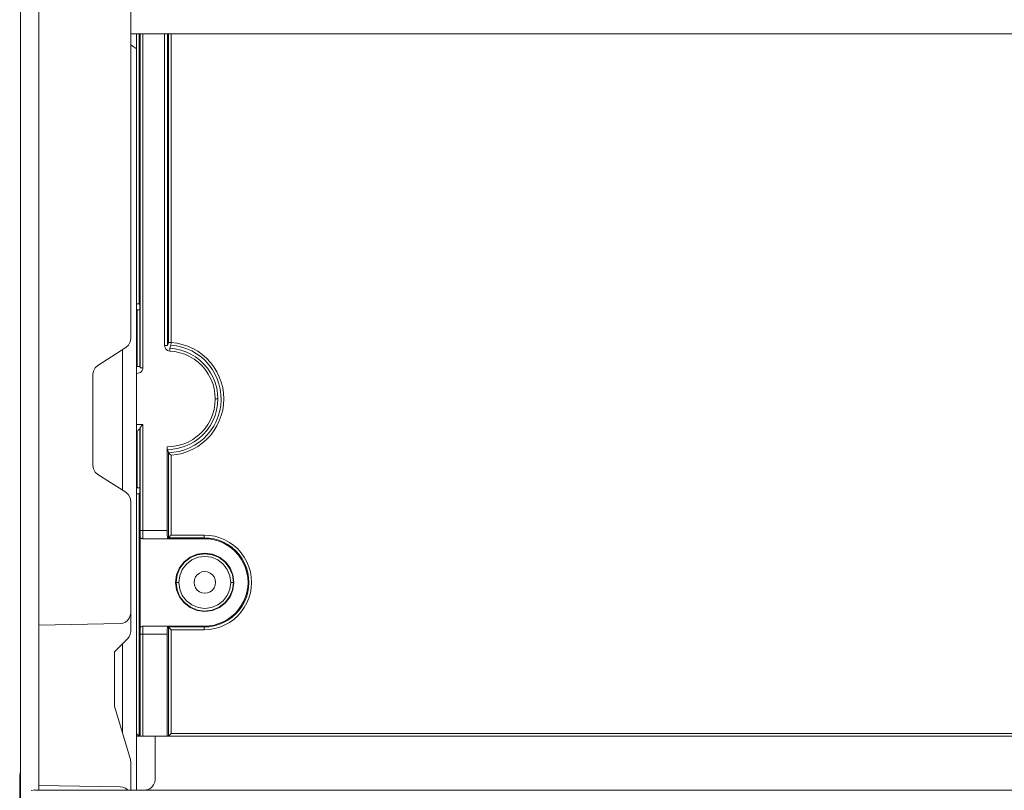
# Model space of a CAD drawing. Header units: millimetres. Extents: x 8901 to 12997, y -34 to 2093.
# Tile 4 of 18: x 11836 to 12018, y 1136 to 1279. Entities that reach past the tile are written whole.
import ezdxf

# ---------------------------------------------------------------- set-up
doc = ezdxf.new("R2010")
doc.units = ezdxf.units.MM
doc.header["$MEASUREMENT"] = 0
doc.layers.add('SCHEMAT', color=7, linetype='Continuous', lineweight=9)

# ---------------------------------------------------------------- blocks, each defined once
blk = doc.blocks.new('fund40')
for p, q in [((104224.9, -399742.17), (104224.9, -400552.21)), ((104228.27, -399742.17), (104228.27, -399969.82)), ((104228.27, -399742.17), (104228.27, -399969.82)), ((104245.11, -399800.88), (104245.11, -399887.83)), ((104245.11, -399831.93), (104373.95, -399831.93)), ((104246.16, -399831.93), (104246.16, -399834.64)), ((104246.16, -399831.93), (104246.16, -399834.64)), ((104246.66, -399831.93), (104246.66, -399881.49)), ((104246.66, -399831.93), (104246.66, -399881.49)), ((104246.86, -399831.93), (104246.86, -399893.22)), ((104246.86, -399831.93), (104246.86, -399893.22)), ((104247.35, -399893.22), (104247.35, -399831.93)), ((104247.35, -399893.22), (104247.35, -399831.93)), ((104251.33, -399831.93), (104251.33, -399889.15)), ((104251.33, -399831.93), (104251.33, -399889.15)), ((104251.83, -399889.15), (104251.83, -399831.93)), ((104251.83, -399889.15), (104251.83, -399831.93)), ((104252.02, -399831.93), (104252.02, -399888.57)), ((104252.02, -399831.93), (104252.02, -399888.57)), ((104252.52, -399888.57), (104252.52, -399831.93)), ((104252.52, -399888.57), (104252.52, -399831.93)), ((104373.95, -399831.93), (104476.47, -399831.93)), ((104245.59, -399834.27), (104245.11, -399833.96)), ((104245.93, -399834.49), (104245.59, -399834.27)), ((104246.11, -399834.61), (104245.93, -399834.49)), ((104246.18, -399834.65), (104246.11, -399834.61)), ((104246.19, -399834.67), (104246.18, -399834.65)), ((104246.19, -399834.67), (104246.19, -399970.66)), ((104246.29, -399881.49), (104246.19, -399881.49)), ((104246.41, -399881.49), (104246.29, -399881.49)), ((104246.51, -399881.49), (104246.41, -399881.49)), ((104246.59, -399881.49), (104246.51, -399881.49)), ((104246.64, -399881.49), (104246.59, -399881.49)), ((104246.66, -399881.49), (104246.64, -399881.49)), ((104246.75, -399881.58), (104246.66, -399881.49)), ((104246.75, -399881.61), (104246.75, -399881.58)), ((104246.76, -399881.7), (104246.75, -399881.61)), ((104246.76, -399881.82), (104246.76, -399881.7)), ((104246.27, -399882.57), (104246.19, -399882.57)), ((104246.4, -399882.57), (104246.27, -399882.57)), ((104246.27, -399882.57), (104246.27, -399892.96)), ((104246.27, -399882.57), (104246.27, -399892.96)), ((104246.52, -399882.57), (104246.4, -399882.57)), ((104246.62, -399882.57), (104246.52, -399882.57)), ((104246.7, -399882.57), (104246.62, -399882.57)), ((104246.75, -399882.57), (104246.7, -399882.57)), ((104246.77, -399882.57), (104246.75, -399882.57)), ((104246.76, -399881.98), (104246.76, -399881.82)), ((104246.77, -399882.16), (104246.76, -399881.98)), ((104246.77, -399882.36), (104246.77, -399882.16)), ((104246.77, -399882.46), (104246.77, -399882.36)), ((104246.77, -399882.57), (104246.77, -399882.46)), ((104246.77, -399892.96), (104246.77, -399882.57)), ((104246.77, -399892.96), (104246.77, -399882.57)), ((104245, -399888.48), (104244.68, -399889.06)), ((104245.11, -399887.83), (104245, -399888.48)), ((104252.02, -399888.57), (104251.83, -399889.15)), ((104252.04, -399888.57), (104252.02, -399888.57)), ((104252.09, -399888.57), (104252.04, -399888.57)), ((104252.17, -399888.57), (104252.09, -399888.57)), ((104252.27, -399888.57), (104252.17, -399888.57)), ((104252.39, -399888.57), (104252.27, -399888.57)), ((104252.52, -399888.57), (104252.39, -399888.57)), ((104252.49, -399888.99), (104252.48, -399889.04)), ((104252.5, -399888.81), (104252.49, -399888.91)), ((104252.49, -399888.91), (104252.49, -399888.99)), ((104252.51, -399888.69), (104252.5, -399888.81)), ((104252.52, -399888.57), (104252.51, -399888.69)), ((104253.54, -399888.69), (104252.52, -399888.57)), ((104253.54, -399888.69), (104252.52, -399888.57)), ((104254.56, -399888.91), (104253.54, -399888.69)), ((104254.56, -399888.91), (104253.54, -399888.69)), ((104255.55, -399889.24), (104254.56, -399888.91)), ((104255.55, -399889.24), (104254.56, -399888.91)), ((104244.2, -399889.5), (104239.09, -399892.78)), ((104243.63, -399889.86), (104243.63, -399915.69)), ((104243.63, -399889.86), (104243.63, -399915.69)), ((104244.68, -399889.06), (104244.2, -399889.5)), ((104251.46, -399889.15), (104251.33, -399889.15)), ((104251.35, -399889.34), (104251.33, -399889.15)), ((104251.4, -399889.51), (104251.35, -399889.34)), ((104251.5, -399889.71), (104251.4, -399889.51)), ((104251.57, -399889.15), (104251.46, -399889.15)), ((104251.65, -399889.88), (104251.5, -399889.71)), ((104251.68, -399889.15), (104251.57, -399889.15)), ((104251.84, -399890.01), (104251.65, -399889.88)), ((104251.76, -399889.15), (104251.68, -399889.15)), ((104251.8, -399889.15), (104251.76, -399889.15)), ((104251.83, -399889.15), (104251.8, -399889.15)), ((104252.04, -399890.1), (104251.84, -399890.01)), ((104252.27, -399890.14), (104252.04, -399890.1)), ((104252.28, -399890.01), (104252.27, -399890.14)), ((104253.22, -399890.24), (104252.27, -399890.14)), ((104253.22, -399890.24), (104252.27, -399890.14)), ((104252.29, -399889.8), (104252.28, -399889.9)), ((104252.28, -399889.9), (104252.28, -399890.01)), ((104252.48, -399889.06), (104252.29, -399889.64)), ((104253.29, -399889.75), (104252.29, -399889.64)), ((104252.29, -399889.64), (104252.29, -399889.66)), ((104253.29, -399889.75), (104252.29, -399889.64)), ((104252.29, -399889.66), (104252.29, -399889.72)), ((104252.29, -399889.72), (104252.29, -399889.8)), ((104252.48, -399889.04), (104252.48, -399889.06)), ((104253.48, -399889.18), (104252.48, -399889.06)), ((104253.48, -399889.18), (104252.48, -399889.06)), ((104254.14, -399890.44), (104253.22, -399890.24)), ((104254.14, -399890.44), (104253.22, -399890.24)), ((104254.28, -399889.96), (104253.29, -399889.75)), ((104254.28, -399889.96), (104253.29, -399889.75)), ((104254.46, -399889.4), (104253.48, -399889.18)), ((104254.46, -399889.4), (104253.48, -399889.18)), ((104255.05, -399890.74), (104254.14, -399890.44)), ((104255.05, -399890.74), (104254.14, -399890.44)), ((104255.23, -399890.29), (104254.28, -399889.96)), ((104255.23, -399890.29), (104254.28, -399889.96)), ((104255.41, -399889.72), (104254.46, -399889.4)), ((104255.41, -399889.72), (104254.46, -399889.4)), ((104255.92, -399891.14), (104255.05, -399890.74)), ((104255.92, -399891.14), (104255.05, -399890.74)), ((104256.15, -399890.7), (104255.23, -399890.29)), ((104256.15, -399890.7), (104255.23, -399890.29)), ((104256.33, -399890.13), (104255.41, -399889.72)), ((104256.33, -399890.13), (104255.41, -399889.72)), ((104256.5, -399889.66), (104255.55, -399889.24)), ((104256.5, -399889.66), (104255.55, -399889.24)), ((104257.01, -399891.22), (104256.15, -399890.7)), ((104257.01, -399891.22), (104256.15, -399890.7)), ((104257.2, -399890.63), (104256.33, -399890.13)), ((104257.2, -399890.63), (104256.33, -399890.13)), ((104257.4, -399890.18), (104256.5, -399889.66)), ((104257.4, -399890.18), (104256.5, -399889.66)), ((104258.01, -399891.22), (104257.2, -399890.63)), ((104258.01, -399891.22), (104257.2, -399890.63)), ((104258.24, -399890.78), (104257.4, -399890.18)), ((104258.24, -399890.78), (104257.4, -399890.18)), ((104259.03, -399891.46), (104258.24, -399890.78)), ((104259.03, -399891.46), (104258.24, -399890.78)), ((104256.74, -399891.63), (104255.92, -399891.14)), ((104256.74, -399891.63), (104255.92, -399891.14)), ((104257.49, -399892.21), (104256.74, -399891.63)), ((104257.49, -399892.21), (104256.74, -399891.63)), ((104257.81, -399891.83), (104257.01, -399891.22)), ((104257.81, -399891.83), (104257.01, -399891.22)), ((104258.19, -399892.86), (104257.49, -399892.21)), ((104258.19, -399892.86), (104257.49, -399892.21)), ((104258.55, -399892.52), (104257.81, -399891.83)), ((104258.55, -399892.52), (104257.81, -399891.83)), ((104258.76, -399891.89), (104258.01, -399891.22)), ((104258.76, -399891.89), (104258.01, -399891.22)), ((104259.2, -399893.29), (104258.55, -399892.52)), ((104259.2, -399893.29), (104258.55, -399892.52)), ((104259.44, -399892.64), (104258.76, -399891.89)), ((104259.44, -399892.64), (104258.76, -399891.89)), ((104259.74, -399892.22), (104259.03, -399891.46)), ((104259.74, -399892.22), (104259.03, -399891.46)), ((104260.36, -399893.05), (104259.74, -399892.22)), ((104260.36, -399893.05), (104259.74, -399892.22)), ((104238.29, -399893.81), (104238.17, -399894.45)), ((104238.6, -399893.23), (104238.29, -399893.81)), ((104239.09, -399892.78), (104238.6, -399893.23)), ((104246.27, -399892.96), (104246.19, -399892.97)), ((104246.45, -399894.2), (104246.19, -399894.26)), ((104246.4, -399892.96), (104246.27, -399892.96)), ((104246.52, -399892.96), (104246.4, -399892.96)), ((104246.69, -399894.15), (104246.45, -399894.2)), ((104246.62, -399892.96), (104246.52, -399892.96)), ((104246.7, -399892.96), (104246.62, -399892.96)), ((104246.91, -399894.05), (104246.69, -399894.15)), ((104246.75, -399892.96), (104246.7, -399892.96)), ((104246.77, -399892.96), (104246.75, -399892.96)), ((104246.86, -399893.22), (104246.77, -399892.96)), ((104246.87, -399893.22), (104246.86, -399893.22)), ((104246.92, -399893.22), (104246.87, -399893.22)), ((104247.09, -399893.89), (104246.91, -399894.05)), ((104247, -399893.22), (104246.92, -399893.22)), ((104247.11, -399893.22), (104247, -399893.22)), ((104247.23, -399893.69), (104247.09, -399893.89)), ((104247.22, -399893.22), (104247.11, -399893.22)), ((104247.35, -399893.22), (104247.22, -399893.22)), ((104247.32, -399893.46), (104247.23, -399893.69)), ((104247.35, -399893.22), (104247.32, -399893.46)), ((104258.81, -399893.59), (104258.19, -399892.86)), ((104258.81, -399893.59), (104258.19, -399892.86)), ((104259.34, -399894.38), (104258.81, -399893.59)), ((104259.34, -399894.38), (104258.81, -399893.59)), ((104259.76, -399894.12), (104259.2, -399893.29)), ((104259.76, -399894.12), (104259.2, -399893.29)), ((104259.79, -399895.22), (104259.34, -399894.38)), ((104259.79, -399895.22), (104259.34, -399894.38)), ((104260.04, -399893.44), (104259.44, -399892.64)), ((104260.04, -399893.44), (104259.44, -399892.64)), ((104260.24, -399895.01), (104259.76, -399894.12)), ((104260.24, -399895.01), (104259.76, -399894.12)), ((104260.55, -399894.31), (104260.04, -399893.44)), ((104260.55, -399894.31), (104260.04, -399893.44)), ((104260.91, -399893.93), (104260.36, -399893.05)), ((104260.91, -399893.93), (104260.36, -399893.05)), ((104260.97, -399895.22), (104260.55, -399894.31)), ((104260.97, -399895.22), (104260.55, -399894.31)), ((104261.36, -399894.87), (104260.91, -399893.93)), ((104261.36, -399894.87), (104260.91, -399893.93)), ((104238.17, -399894.45), (104238.17, -399911.1)), ((104260.15, -399896.1), (104259.79, -399895.22)), ((104260.15, -399896.1), (104259.79, -399895.22)), ((104260.4, -399897.02), (104260.15, -399896.1)), ((104260.4, -399897.02), (104260.15, -399896.1)), ((104260.61, -399895.94), (104260.24, -399895.01)), ((104260.61, -399895.94), (104260.24, -399895.01)), ((104260.88, -399896.92), (104260.61, -399895.94)), ((104260.88, -399896.92), (104260.61, -399895.94)), ((104261.3, -399896.17), (104260.97, -399895.22)), ((104261.3, -399896.17), (104260.97, -399895.22)), ((104261.53, -399897.14), (104261.3, -399896.17)), ((104261.53, -399897.14), (104261.3, -399896.17)), ((104261.72, -399895.85), (104261.36, -399894.87)), ((104261.72, -399895.85), (104261.36, -399894.87)), ((104261.98, -399896.85), (104261.72, -399895.85)), ((104261.98, -399896.85), (104261.72, -399895.85)), ((104260.55, -399897.96), (104260.4, -399897.02)), ((104260.55, -399897.96), (104260.4, -399897.02)), ((104260.61, -399898.92), (104260.55, -399897.96)), ((104260.61, -399898.92), (104260.55, -399897.96)), ((104261.05, -399897.91), (104260.88, -399896.92)), ((104261.05, -399897.91), (104260.88, -399896.92)), ((104261.1, -399898.92), (104261.05, -399897.91)), ((104261.1, -399898.92), (104261.05, -399897.91)), ((104261.66, -399898.14), (104261.53, -399897.14)), ((104261.66, -399898.14), (104261.53, -399897.14)), ((104262.13, -399897.88), (104261.98, -399896.85)), ((104262.13, -399897.88), (104261.98, -399896.85)), ((104262.19, -399898.92), (104262.13, -399897.88)), ((104262.19, -399898.92), (104262.13, -399897.88)), ((104260.61, -399898.92), (104260.55, -399899.9)), ((104260.61, -399898.92), (104260.55, -399899.9)), ((104260.73, -399898.92), (104260.61, -399898.92)), ((104260.73, -399898.92), (104260.61, -399898.92)), ((104260.85, -399898.92), (104260.73, -399898.92)), ((104260.85, -399898.92), (104260.73, -399898.92)), ((104260.94, -399898.92), (104260.85, -399898.92)), ((104260.94, -399898.92), (104260.85, -399898.92)), ((104261.02, -399898.92), (104260.94, -399898.92)), ((104261.02, -399898.92), (104260.94, -399898.92)), ((104261.08, -399898.92), (104261.02, -399898.92)), ((104261.08, -399898.92), (104261.02, -399898.92)), ((104261.1, -399898.92), (104261.04, -399899.96)), ((104261.1, -399898.92), (104261.04, -399899.96)), ((104261.1, -399898.92), (104261.08, -399898.92)), ((104261.1, -399898.92), (104261.08, -399898.92)), ((104261.69, -399899.15), (104261.61, -399900.15)), ((104261.69, -399899.15), (104261.61, -399900.15)), ((104261.69, -399899.15), (104261.66, -399898.14)), ((104261.69, -399899.15), (104261.66, -399898.14)), ((104262.19, -399898.92), (104262.13, -399899.95)), ((104262.19, -399898.92), (104262.13, -399899.95)), ((104260.39, -399900.87), (104260.11, -399901.82)), ((104260.39, -399900.87), (104260.11, -399901.82)), ((104260.55, -399899.9), (104260.39, -399900.87)), ((104260.55, -399899.9), (104260.39, -399900.87)), ((104260.87, -399900.98), (104260.58, -399901.98)), ((104260.87, -399900.98), (104260.58, -399901.98)), ((104261.04, -399899.96), (104260.87, -399900.98)), ((104261.04, -399899.96), (104260.87, -399900.98)), ((104261.44, -399901.13), (104261.16, -399902.1)), ((104261.44, -399901.13), (104261.16, -399902.1)), ((104261.61, -399900.15), (104261.44, -399901.13)), ((104261.61, -399900.15), (104261.44, -399901.13)), ((104261.98, -399900.98), (104261.72, -399901.99)), ((104261.98, -399900.98), (104261.72, -399901.99)), ((104262.13, -399899.95), (104261.98, -399900.98)), ((104262.13, -399899.95), (104261.98, -399900.98)), ((104259.73, -399902.73), (104259.26, -399903.59)), ((104259.73, -399902.73), (104259.26, -399903.59)), ((104260.18, -399902.94), (104259.68, -399903.85)), ((104260.18, -399902.94), (104259.68, -399903.85)), ((104260.11, -399901.82), (104259.73, -399902.73)), ((104260.11, -399901.82), (104259.73, -399902.73)), ((104260.58, -399901.98), (104260.18, -399902.94)), ((104260.58, -399901.98), (104260.18, -399902.94)), ((104260.79, -399903.04), (104260.33, -399903.93)), ((104260.79, -399903.04), (104260.33, -399903.93)), ((104261.16, -399902.1), (104260.79, -399903.04)), ((104261.16, -399902.1), (104260.79, -399903.04)), ((104261.36, -399902.96), (104260.91, -399903.89)), ((104261.36, -399902.96), (104260.91, -399903.89)), ((104261.72, -399901.99), (104261.36, -399902.96)), ((104261.72, -399901.99), (104261.36, -399902.96)), ((104247.35, -399903.62), (104246.19, -399903.59)), ((104246.27, -399904.87), (104246.19, -399904.86)), ((104246.37, -399904.78), (104246.27, -399904.87)), ((104246.27, -399904.87), (104246.27, -399915.26)), ((104246.27, -399904.87), (104246.27, -399915.26)), ((104246.47, -399904.69), (104246.37, -399904.78)), ((104246.55, -399904.62), (104246.47, -399904.69)), ((104246.62, -399904.55), (104246.55, -399904.62)), ((104246.67, -399904.5), (104246.62, -399904.55)), ((104246.71, -399904.46), (104246.67, -399904.5)), ((104246.74, -399904.43), (104246.71, -399904.46)), ((104246.76, -399904.42), (104246.74, -399904.43)), ((104246.77, -399904.41), (104246.76, -399904.42)), ((104246.86, -399904.14), (104246.77, -399904.41)), ((104246.77, -399904.41), (104246.77, -399904.41)), ((104246.77, -399915.26), (104246.77, -399904.41)), ((104246.77, -399915.26), (104246.77, -399904.41)), ((104246.87, -399904.12), (104246.86, -399904.13)), ((104246.86, -399904.13), (104246.86, -399904.14)), ((104246.86, -399904.14), (104246.86, -399904.14)), ((104246.86, -399904.14), (104246.86, -399923.08)), ((104246.86, -399904.14), (104246.86, -399923.08)), ((104246.91, -399904.09), (104246.87, -399904.12)), ((104246.96, -399904.03), (104246.91, -399904.09)), ((104247.05, -399903.94), (104246.96, -399904.03)), ((104247.18, -399903.8), (104247.05, -399903.94)), ((104247.35, -399903.62), (104247.18, -399903.8)), ((104247.35, -399923.08), (104247.35, -399903.62)), ((104247.35, -399923.08), (104247.35, -399903.62)), ((104258.03, -399905.13), (104257.29, -399905.78)), ((104258.03, -399905.13), (104257.29, -399905.78)), ((104258.69, -399904.4), (104258.03, -399905.13)), ((104258.69, -399904.4), (104258.03, -399905.13)), ((104259.07, -399904.7), (104258.38, -399905.47)), ((104259.07, -399904.7), (104258.38, -399905.47)), ((104259.26, -399903.59), (104258.69, -399904.4)), ((104259.26, -399903.59), (104258.69, -399904.4)), ((104259.68, -399903.85), (104259.07, -399904.7)), ((104259.68, -399903.85), (104259.07, -399904.7)), ((104259.77, -399904.77), (104259.14, -399905.54)), ((104259.77, -399904.77), (104259.14, -399905.54)), ((104260.36, -399904.78), (104259.74, -399905.61)), ((104260.36, -399904.78), (104259.74, -399905.61)), ((104260.33, -399903.93), (104259.77, -399904.77)), ((104260.33, -399903.93), (104259.77, -399904.77)), ((104260.91, -399903.89), (104260.36, -399904.78)), ((104260.91, -399903.89), (104260.36, -399904.78)), ((104255.63, -399906.83), (104254.72, -399907.21)), ((104255.63, -399906.83), (104254.72, -399907.21)), ((104256.49, -399906.36), (104255.63, -399906.83)), ((104256.49, -399906.36), (104255.63, -399906.83)), ((104256.76, -399906.77), (104255.85, -399907.27)), ((104256.76, -399906.77), (104255.85, -399907.27)), ((104257.29, -399905.78), (104256.49, -399906.36)), ((104257.29, -399905.78), (104256.49, -399906.36)), ((104257.61, -399906.17), (104256.76, -399906.77)), ((104257.61, -399906.17), (104256.76, -399906.77)), ((104257.64, -399906.88), (104256.81, -399907.43)), ((104257.64, -399906.88), (104256.81, -399907.43)), ((104258.24, -399907.05), (104257.4, -399907.65)), ((104258.24, -399907.05), (104257.4, -399907.65)), ((104258.38, -399905.47), (104257.61, -399906.17)), ((104258.38, -399905.47), (104257.61, -399906.17)), ((104258.43, -399906.25), (104257.64, -399906.88)), ((104258.43, -399906.25), (104257.64, -399906.88)), ((104259.03, -399906.36), (104258.24, -399907.05)), ((104259.03, -399906.36), (104258.24, -399907.05)), ((104259.14, -399905.54), (104258.43, -399906.25)), ((104259.14, -399905.54), (104258.43, -399906.25)), ((104259.74, -399905.61), (104259.03, -399906.36)), ((104259.74, -399905.61), (104259.03, -399906.36)), ((104252.8, -399907.65), (104251.81, -399907.7)), ((104252.8, -399907.65), (104251.81, -399907.7)), ((104251.81, -399907.81), (104251.81, -399907.7)), ((104251.81, -399907.7), (104251.81, -399923.08)), ((104251.81, -399907.7), (104251.81, -399923.08)), ((104251.81, -399907.81), (104251.81, -399907.7)), ((104251.81, -399907.92), (104251.81, -399907.81)), ((104251.81, -399907.92), (104251.81, -399907.81)), ((104251.82, -399908.02), (104251.81, -399907.92)), ((104251.82, -399908.02), (104251.81, -399907.92)), ((104251.82, -399908.09), (104251.82, -399908.02)), ((104251.82, -399908.09), (104251.82, -399908.02)), ((104251.82, -399908.15), (104251.82, -399908.09)), ((104251.82, -399908.15), (104251.82, -399908.09)), ((104251.82, -399908.18), (104251.82, -399908.15)), ((104251.82, -399908.18), (104251.82, -399908.15)), ((104251.83, -399908.2), (104251.82, -399908.18)), ((104251.83, -399908.2), (104251.82, -399908.18)), ((104252.86, -399908.14), (104251.83, -399908.2)), ((104252.86, -399908.14), (104251.83, -399908.2)), ((104252.02, -399908.78), (104251.83, -399908.2)), ((104252.02, -399908.78), (104251.83, -399908.2)), ((104253.03, -399908.71), (104252.02, -399908.79)), ((104253.03, -399908.71), (104252.02, -399908.79)), ((104252.02, -399908.78), (104252.02, -399924.41)), ((104252.02, -399908.79), (104252.02, -399908.78)), ((104252.02, -399908.79), (104252.02, -399908.78)), ((104252.02, -399908.78), (104252.02, -399924.41)), ((104252.03, -399908.8), (104252.02, -399908.79)), ((104252.03, -399908.8), (104252.02, -399908.79)), ((104252.04, -399908.81), (104252.03, -399908.8)), ((104252.04, -399908.81), (104252.03, -399908.8)), ((104252.07, -399908.84), (104252.04, -399908.81)), ((104252.07, -399908.84), (104252.04, -399908.81)), ((104252.13, -399908.89), (104252.07, -399908.84)), ((104252.13, -399908.89), (104252.07, -399908.84)), ((104253.77, -399907.48), (104252.8, -399907.65)), ((104253.77, -399907.48), (104252.8, -399907.65)), ((104253.89, -399907.96), (104252.86, -399908.14)), ((104253.89, -399907.96), (104252.86, -399908.14)), ((104254.01, -399908.54), (104253.03, -399908.71)), ((104254.01, -399908.54), (104253.03, -399908.71)), ((104254.72, -399907.21), (104253.77, -399907.48)), ((104254.72, -399907.21), (104253.77, -399907.48)), ((104254.89, -399907.68), (104253.89, -399907.96)), ((104254.89, -399907.68), (104253.89, -399907.96)), ((104254.98, -399908.27), (104254.01, -399908.54)), ((104254.98, -399908.27), (104254.01, -399908.54)), ((104255.55, -399908.59), (104254.56, -399908.91)), ((104255.55, -399908.59), (104254.56, -399908.91)), ((104255.85, -399907.27), (104254.89, -399907.68)), ((104255.85, -399907.27), (104254.89, -399907.68)), ((104255.91, -399907.9), (104254.98, -399908.27)), ((104255.91, -399907.9), (104254.98, -399908.27)), ((104256.5, -399908.17), (104255.55, -399908.59)), ((104256.5, -399908.17), (104255.55, -399908.59)), ((104256.81, -399907.43), (104255.91, -399907.9)), ((104256.81, -399907.43), (104255.91, -399907.9)), ((104257.4, -399907.65), (104256.5, -399908.17)), ((104257.4, -399907.65), (104256.5, -399908.17)), ((104252.22, -399908.98), (104252.13, -399908.89)), ((104252.22, -399908.98), (104252.13, -399908.89)), ((104252.36, -399909.11), (104252.22, -399908.98)), ((104252.36, -399909.11), (104252.22, -399908.98)), ((104252.52, -399909.26), (104252.36, -399909.11)), ((104252.52, -399909.26), (104252.36, -399909.11)), ((104253.54, -399909.14), (104252.52, -399909.26)), ((104253.54, -399909.14), (104252.52, -399909.26)), ((104252.52, -399923.91), (104252.52, -399909.26)), ((104252.52, -399923.91), (104252.52, -399909.26)), ((104254.56, -399908.91), (104253.54, -399909.14)), ((104254.56, -399908.91), (104253.54, -399909.14)), ((104238.29, -399911.75), (104238.17, -399911.1)), ((104238.6, -399912.33), (104238.29, -399911.75)), ((104239.09, -399912.77), (104238.6, -399912.33)), ((104244.2, -399916.05), (104239.09, -399912.77)), ((104244.68, -399916.5), (104244.2, -399916.05)), ((104246.27, -399915.26), (104246.19, -399915.26)), ((104246.4, -399915.26), (104246.27, -399915.26)), ((104246.52, -399915.26), (104246.4, -399915.26)), ((104246.62, -399915.26), (104246.52, -399915.26)), ((104246.7, -399915.26), (104246.62, -399915.26)), ((104246.75, -399915.26), (104246.7, -399915.26)), ((104246.77, -399915.26), (104246.75, -399915.26)), ((104246.77, -399915.5), (104246.76, -399915.72)), ((104246.76, -399915.72), (104246.76, -399915.9)), ((104246.76, -399915.9), (104246.76, -399916.05)), ((104246.76, -399916.05), (104246.76, -399916.16)), ((104246.77, -399915.26), (104246.77, -399915.5)), ((104245, -399917.07), (104244.68, -399916.5)), ((104245.11, -399917.72), (104245, -399917.07)), ((104245.11, -399917.72), (104245.11, -399938.16)), ((104246.29, -399916.34), (104246.19, -399916.34)), ((104246.41, -399916.34), (104246.29, -399916.34)), ((104246.51, -399916.34), (104246.41, -399916.34)), ((104246.59, -399916.34), (104246.51, -399916.34)), ((104246.64, -399916.34), (104246.59, -399916.34)), ((104246.66, -399916.34), (104246.64, -399916.34)), ((104246.75, -399916.25), (104246.66, -399916.34)), ((104246.66, -399960.8), (104246.66, -399916.34)), ((104246.66, -399960.8), (104246.66, -399916.34)), ((104246.76, -399916.16), (104246.75, -399916.23)), ((104246.75, -399916.23), (104246.75, -399916.25)), ((104246.75, -399916.25), (104246.75, -399916.25)), ((104246.86, -399923.08), (104246.85, -399923.32)), ((104246.87, -399923.08), (104246.86, -399923.08)), ((104246.92, -399923.08), (104246.87, -399923.08)), ((104247, -399923.08), (104246.92, -399923.08)), ((104247.11, -399923.08), (104247, -399923.08)), ((104247.22, -399923.08), (104247.11, -399923.08)), ((104247.35, -399923.08), (104247.22, -399923.08)), ((104251.81, -399923.08), (104247.35, -399923.08)), ((104247.35, -399923.08), (104247.35, -399923.23)), ((104251.81, -399923.08), (104247.35, -399923.08)), ((104247.35, -399923.23), (104247.35, -399923.39)), ((104251.81, -399923.23), (104251.81, -399923.08)), ((104251.81, -399923.23), (104251.81, -399923.08)), ((104251.81, -399923.39), (104251.81, -399923.23)), ((104251.81, -399923.39), (104251.81, -399923.23)), ((104246.82, -399941.1), (104246.82, -399924.06)), ((104246.84, -399924.06), (104246.82, -399924.06)), ((104246.83, -399924.19), (104246.82, -399924.06)), ((104246.82, -399941.1), (104246.82, -399924.06)), ((104246.87, -399924.29), (104246.83, -399924.19)), ((104246.85, -399923.98), (104246.84, -399924.04)), ((104246.84, -399924.04), (104246.84, -399924.06)), ((104246.84, -399924.06), (104246.84, -399924.06)), ((104246.85, -399923.32), (104246.85, -399923.54)), ((104246.85, -399923.54), (104246.85, -399923.72)), ((104246.85, -399923.72), (104246.85, -399923.87)), ((104246.85, -399923.87), (104246.85, -399923.98)), ((104246.93, -399924.38), (104246.87, -399924.29)), ((104247.01, -399924.46), (104246.93, -399924.38)), ((104247.11, -399924.52), (104247.01, -399924.46)), ((104247.21, -399924.55), (104247.11, -399924.52)), ((104247.26, -399924.56), (104247.21, -399924.55)), ((104247.31, -399924.56), (104247.26, -399924.56)), ((104251.84, -399924.56), (104247.31, -399924.56)), ((104247.35, -399924.21), (104247.34, -399924.39)), ((104247.34, -399924.39), (104247.34, -399924.51)), ((104247.34, -399924.51), (104247.34, -399924.56)), ((104251.84, -399924.56), (104247.34, -399924.56)), ((104247.35, -399923.39), (104247.35, -399923.68)), ((104247.35, -399923.68), (104247.35, -399923.97)), ((104247.35, -399923.97), (104247.35, -399924.21)), ((104251.82, -399923.68), (104251.81, -399923.39)), ((104251.82, -399923.68), (104251.81, -399923.39)), ((104251.82, -399923.97), (104251.82, -399923.68)), ((104251.82, -399923.97), (104251.82, -399923.68)), ((104251.83, -399924.21), (104251.82, -399923.97)), ((104251.83, -399924.21), (104251.82, -399923.97)), ((104251.83, -399924.39), (104251.83, -399924.21)), ((104251.83, -399924.39), (104251.83, -399924.21)), ((104251.84, -399924.51), (104251.83, -399924.39)), ((104251.84, -399924.51), (104251.83, -399924.39)), ((104251.84, -399924.56), (104251.84, -399924.51)), ((104251.84, -399924.56), (104251.84, -399924.51)), ((104251.86, -399924.56), (104251.84, -399924.56)), ((104252.02, -399924.41), (104251.86, -399924.56)), ((104252.02, -399924.41), (104251.86, -399924.56)), ((104258.6, -399924.56), (104251.86, -399924.56)), ((104258.6, -399924.56), (104251.86, -399924.56)), ((104252.03, -399924.4), (104252.02, -399924.41)), ((104252.03, -399924.4), (104252.02, -399924.41)), ((104258.6, -399924.41), (104252.02, -399924.41)), ((104258.6, -399924.41), (104252.02, -399924.41)), ((104252.04, -399924.38), (104252.03, -399924.4)), ((104252.04, -399924.38), (104252.03, -399924.4)), ((104252.07, -399924.35), (104252.04, -399924.38)), ((104252.07, -399924.35), (104252.04, -399924.38)), ((104252.13, -399924.3), (104252.07, -399924.35)), ((104252.13, -399924.3), (104252.07, -399924.35)), ((104252.22, -399924.2), (104252.13, -399924.3)), ((104252.22, -399924.2), (104252.13, -399924.3)), ((104252.36, -399924.07), (104252.22, -399924.2)), ((104252.36, -399924.07), (104252.22, -399924.2)), ((104252.52, -399923.91), (104252.36, -399924.07)), ((104252.52, -399923.91), (104252.36, -399924.07)), ((104258.6, -399923.91), (104252.52, -399923.91)), ((104258.6, -399923.91), (104252.52, -399923.91)), ((104258.6, -399923.91), (104258.6, -399924.04)), ((104258.6, -399923.91), (104258.6, -399924.04)), ((104259.57, -399923.96), (104258.6, -399923.91)), ((104259.57, -399923.96), (104258.6, -399923.91)), ((104258.6, -399924.04), (104258.6, -399924.15)), ((104258.6, -399924.04), (104258.6, -399924.15)), ((104258.6, -399924.15), (104258.6, -399924.26)), ((104258.6, -399924.15), (104258.6, -399924.26)), ((104258.6, -399924.26), (104258.6, -399924.34)), ((104258.6, -399924.26), (104258.6, -399924.34)), ((104258.6, -399924.34), (104258.6, -399924.38)), ((104258.6, -399924.34), (104258.6, -399924.38)), ((104258.6, -399924.38), (104258.6, -399924.41)), ((104258.6, -399924.38), (104258.6, -399924.41)), ((104259.51, -399924.45), (104258.6, -399924.41)), ((104258.6, -399924.41), (104258.6, -399924.56)), ((104259.51, -399924.45), (104258.6, -399924.41)), ((104258.6, -399924.41), (104258.6, -399924.56)), ((104259.5, -399924.61), (104258.6, -399924.56)), ((104259.5, -399924.61), (104258.6, -399924.56)), ((104260.39, -399924.76), (104259.5, -399924.61)), ((104260.39, -399924.76), (104259.5, -399924.61)), ((104260.42, -399924.61), (104259.51, -399924.45)), ((104260.42, -399924.61), (104259.51, -399924.45)), ((104260.53, -399924.13), (104259.57, -399923.96)), ((104260.53, -399924.13), (104259.57, -399923.96)), ((104261.25, -399925.01), (104260.39, -399924.76)), ((104261.25, -399925.01), (104260.39, -399924.76)), ((104261.3, -399924.86), (104260.42, -399924.61)), ((104261.3, -399924.86), (104260.42, -399924.61)), ((104261.46, -399924.4), (104260.53, -399924.13)), ((104261.46, -399924.4), (104260.53, -399924.13)), ((104262.08, -399925.35), (104261.25, -399925.01)), ((104262.08, -399925.35), (104261.25, -399925.01)), ((104262.15, -399925.22), (104261.3, -399924.86)), ((104262.15, -399925.22), (104261.3, -399924.86)), ((104262.36, -399924.77), (104261.46, -399924.4)), ((104262.36, -399924.77), (104261.46, -399924.4)), ((104263.21, -399925.24), (104262.36, -399924.77)), ((104263.21, -399925.24), (104262.36, -399924.77)), ((104262.87, -399925.79), (104262.08, -399925.35)), ((104262.87, -399925.79), (104262.08, -399925.35)), ((104262.95, -399925.66), (104262.15, -399925.22)), ((104262.95, -399925.66), (104262.15, -399925.22)), ((104263.6, -399926.31), (104262.87, -399925.79)), ((104263.6, -399926.31), (104262.87, -399925.79)), ((104263.7, -399926.19), (104262.95, -399925.66)), ((104263.7, -399926.19), (104262.95, -399925.66)), ((104264.01, -399925.8), (104263.21, -399925.24)), ((104264.01, -399925.8), (104263.21, -399925.24)), ((104264.27, -399926.91), (104263.6, -399926.31)), ((104264.27, -399926.91), (104263.6, -399926.31)), ((104264.38, -399926.8), (104263.7, -399926.19)), ((104264.38, -399926.8), (104263.7, -399926.19)), ((104264.73, -399926.45), (104264.01, -399925.8)), ((104264.73, -399926.45), (104264.01, -399925.8)), ((104264.87, -399927.58), (104264.27, -399926.91)), ((104264.87, -399927.58), (104264.27, -399926.91)), ((104264.99, -399927.48), (104264.38, -399926.8)), ((104264.99, -399927.48), (104264.38, -399926.8)), ((104265.38, -399927.18), (104264.73, -399926.45)), ((104265.38, -399927.18), (104264.73, -399926.45)), ((104256.03, -399927.95), (104254.92, -399928.8)), ((104256.03, -399927.95), (104254.92, -399928.8)), ((104256.07, -399928.03), (104254.98, -399928.86)), ((104256.07, -399928.03), (104254.98, -399928.86)), ((104256.31, -399928.46), (104255.33, -399929.21)), ((104256.31, -399928.46), (104255.33, -399929.21)), ((104257.32, -399927.42), (104256.03, -399927.95)), ((104257.32, -399927.42), (104256.03, -399927.95)), ((104257.34, -399927.5), (104256.07, -399928.03)), ((104257.34, -399927.5), (104256.07, -399928.03)), ((104257.47, -399927.98), (104256.31, -399928.46)), ((104257.47, -399927.98), (104256.31, -399928.46)), ((104258.7, -399927.24), (104257.32, -399927.42)), ((104258.7, -399927.24), (104257.32, -399927.42)), ((104258.7, -399927.32), (104257.34, -399927.5)), ((104258.7, -399927.32), (104257.34, -399927.5)), ((104258.7, -399927.81), (104257.47, -399927.98)), ((104258.7, -399927.81), (104257.47, -399927.98)), ((104260.08, -399927.42), (104258.7, -399927.24)), ((104260.08, -399927.42), (104258.7, -399927.24)), ((104260.06, -399927.5), (104258.7, -399927.32)), ((104260.06, -399927.5), (104258.7, -399927.32)), ((104259.93, -399927.98), (104258.7, -399927.81)), ((104259.93, -399927.98), (104258.7, -399927.81)), ((104261.08, -399928.46), (104259.93, -399927.98)), ((104261.08, -399928.46), (104259.93, -399927.98)), ((104261.33, -399928.03), (104260.06, -399927.5)), ((104261.33, -399928.03), (104260.06, -399927.5)), ((104261.37, -399927.95), (104260.08, -399927.42)), ((104261.37, -399927.95), (104260.08, -399927.42)), ((104262.07, -399929.21), (104261.08, -399928.46)), ((104262.07, -399929.21), (104261.08, -399928.46)), ((104262.42, -399928.86), (104261.33, -399928.03)), ((104262.42, -399928.86), (104261.33, -399928.03)), ((104262.48, -399928.8), (104261.37, -399927.95)), ((104262.48, -399928.8), (104261.37, -399927.95)), ((104265.39, -399928.31), (104264.87, -399927.58)), ((104265.39, -399928.31), (104264.87, -399927.58)), ((104265.52, -399928.23), (104264.99, -399927.48)), ((104265.52, -399928.23), (104264.99, -399927.48)), ((104265.94, -399927.97), (104265.38, -399927.18)), ((104265.94, -399927.97), (104265.38, -399927.18)), ((104265.82, -399929.1), (104265.39, -399928.31)), ((104265.82, -399929.1), (104265.39, -399928.31)), ((104265.97, -399929.04), (104265.52, -399928.23)), ((104265.97, -399929.04), (104265.52, -399928.23)), ((104266.41, -399928.82), (104265.94, -399927.97)), ((104266.41, -399928.82), (104265.94, -399927.97)), ((104254.06, -399929.91), (104253.53, -399931.2)), ((104254.06, -399929.91), (104253.53, -399931.2)), ((104254.14, -399929.95), (104253.61, -399931.22)), ((104254.14, -399929.95), (104253.61, -399931.22)), ((104254.92, -399928.8), (104254.06, -399929.91)), ((104254.92, -399928.8), (104254.06, -399929.91)), ((104254.57, -399930.2), (104254.1, -399931.35)), ((104254.57, -399930.2), (104254.1, -399931.35)), ((104254.98, -399928.86), (104254.14, -399929.95)), ((104254.98, -399928.86), (104254.14, -399929.95)), ((104255.33, -399929.21), (104254.57, -399930.2)), ((104255.33, -399929.21), (104254.57, -399930.2)), ((104262.82, -399930.2), (104262.07, -399929.21)), ((104262.82, -399930.2), (104262.07, -399929.21)), ((104263.25, -399929.95), (104262.42, -399928.86)), ((104263.25, -399929.95), (104262.42, -399928.86)), ((104263.33, -399929.91), (104262.48, -399928.8)), ((104263.33, -399929.91), (104262.48, -399928.8)), ((104263.3, -399931.35), (104262.82, -399930.2)), ((104263.3, -399931.35), (104262.82, -399930.2)), ((104263.78, -399931.22), (104263.25, -399929.95)), ((104263.78, -399931.22), (104263.25, -399929.95)), ((104263.86, -399931.2), (104263.33, -399929.91)), ((104263.86, -399931.2), (104263.33, -399929.91)), ((104266.17, -399929.94), (104265.82, -399929.1)), ((104266.17, -399929.94), (104265.82, -399929.1)), ((104266.32, -399929.88), (104265.97, -399929.04)), ((104266.32, -399929.88), (104265.97, -399929.04)), ((104266.42, -399930.8), (104266.17, -399929.94)), ((104266.42, -399930.8), (104266.17, -399929.94)), ((104266.57, -399930.76), (104266.32, -399929.88)), ((104266.57, -399930.76), (104266.32, -399929.88)), ((104266.78, -399929.72), (104266.41, -399928.82)), ((104266.78, -399929.72), (104266.41, -399928.82)), ((104267.06, -399930.65), (104266.78, -399929.72)), ((104267.06, -399930.65), (104266.78, -399929.72)), ((104253.53, -399931.2), (104253.35, -399932.58)), ((104253.53, -399931.2), (104253.35, -399932.58)), ((104253.61, -399931.22), (104253.44, -399932.58)), ((104253.61, -399931.22), (104253.44, -399932.58)), ((104254.1, -399931.35), (104253.93, -399932.58)), ((104254.1, -399931.35), (104253.93, -399932.58)), ((104256.79, -399932.07), (104256.72, -399932.58)), ((104256.98, -399931.59), (104256.79, -399932.07)), ((104257.29, -399931.18), (104256.98, -399931.59)), ((104257.71, -399930.87), (104257.29, -399931.18)), ((104258.18, -399930.67), (104257.71, -399930.87)), ((104258.7, -399930.6), (104258.18, -399930.67)), ((104259.21, -399930.67), (104258.7, -399930.6)), ((104259.69, -399930.87), (104259.21, -399930.67)), ((104260.1, -399931.18), (104259.69, -399930.87)), ((104260.41, -399931.59), (104260.1, -399931.18)), ((104260.61, -399932.07), (104260.41, -399931.59)), ((104260.68, -399932.58), (104260.61, -399932.07)), ((104263.46, -399932.58), (104263.3, -399931.35)), ((104263.46, -399932.58), (104263.3, -399931.35)), ((104263.96, -399932.58), (104263.78, -399931.22)), ((104263.96, -399932.58), (104263.78, -399931.22)), ((104264.05, -399932.58), (104263.86, -399931.2)), ((104264.05, -399932.58), (104263.86, -399931.2)), ((104266.57, -399931.68), (104266.42, -399930.8)), ((104266.57, -399931.68), (104266.42, -399930.8)), ((104266.72, -399931.67), (104266.57, -399930.76)), ((104266.72, -399931.67), (104266.57, -399930.76)), ((104266.62, -399932.58), (104266.57, -399931.68)), ((104266.62, -399932.58), (104266.57, -399931.68)), ((104266.78, -399932.58), (104266.72, -399931.67)), ((104266.78, -399932.58), (104266.72, -399931.67)), ((104267.22, -399931.61), (104267.06, -399930.65)), ((104267.22, -399931.61), (104267.06, -399930.65)), ((104267.27, -399932.58), (104267.22, -399931.61)), ((104267.27, -399932.58), (104267.22, -399931.61)), ((104253.44, -399932.58), (104253.35, -399932.58)), ((104253.53, -399933.96), (104253.35, -399932.58)), ((104253.44, -399932.58), (104253.35, -399932.58)), ((104253.53, -399933.96), (104253.35, -399932.58)), ((104253.45, -399932.58), (104253.44, -399932.58)), ((104253.61, -399933.94), (104253.44, -399932.58)), ((104253.61, -399933.94), (104253.44, -399932.58)), ((104253.45, -399932.58), (104253.44, -399932.58)), ((104253.51, -399932.58), (104253.45, -399932.58)), ((104253.51, -399932.58), (104253.45, -399932.58)), ((104253.59, -399932.58), (104253.51, -399932.58)), ((104253.59, -399932.58), (104253.51, -399932.58)), ((104254.06, -399935.25), (104253.53, -399933.96)), ((104254.06, -399935.25), (104253.53, -399933.96)), ((104253.69, -399932.58), (104253.59, -399932.58)), ((104253.69, -399932.58), (104253.59, -399932.58)), ((104254.14, -399935.21), (104253.61, -399933.94)), ((104254.14, -399935.21), (104253.61, -399933.94)), ((104253.81, -399932.58), (104253.69, -399932.58)), ((104253.81, -399932.58), (104253.69, -399932.58)), ((104253.93, -399932.58), (104253.81, -399932.58)), ((104253.93, -399932.58), (104253.81, -399932.58)), ((104254.1, -399933.81), (104253.93, -399932.58)), ((104254.1, -399933.81), (104253.93, -399932.58)), ((104254.57, -399934.97), (104254.1, -399933.81)), ((104254.57, -399934.97), (104254.1, -399933.81)), ((104256.79, -399933.1), (104256.72, -399932.58)), ((104256.98, -399933.57), (104256.79, -399933.1)), ((104257.29, -399933.98), (104256.98, -399933.57)), ((104257.71, -399934.3), (104257.29, -399933.98)), ((104260.1, -399933.98), (104259.69, -399934.3)), ((104260.41, -399933.57), (104260.1, -399933.98)), ((104260.61, -399933.1), (104260.41, -399933.57)), ((104260.68, -399932.58), (104260.61, -399933.1)), ((104263.3, -399933.81), (104262.82, -399934.97)), ((104263.3, -399933.81), (104262.82, -399934.97)), ((104263.78, -399933.94), (104263.25, -399935.21)), ((104263.78, -399933.94), (104263.25, -399935.21)), ((104263.46, -399932.58), (104263.3, -399933.81)), ((104263.46, -399932.58), (104263.3, -399933.81)), ((104263.86, -399933.96), (104263.33, -399935.25)), ((104263.86, -399933.96), (104263.33, -399935.25)), ((104263.59, -399932.58), (104263.46, -399932.58)), ((104263.59, -399932.58), (104263.46, -399932.58)), ((104263.71, -399932.58), (104263.59, -399932.58)), ((104263.71, -399932.58), (104263.59, -399932.58)), ((104263.81, -399932.58), (104263.71, -399932.58)), ((104263.81, -399932.58), (104263.71, -399932.58)), ((104263.96, -399932.58), (104263.78, -399933.94)), ((104263.96, -399932.58), (104263.78, -399933.94)), ((104263.89, -399932.58), (104263.81, -399932.58)), ((104263.89, -399932.58), (104263.81, -399932.58)), ((104264.05, -399932.58), (104263.86, -399933.96)), ((104264.05, -399932.58), (104263.86, -399933.96)), ((104263.94, -399932.58), (104263.89, -399932.58)), ((104263.94, -399932.58), (104263.89, -399932.58)), ((104263.96, -399932.58), (104263.94, -399932.58)), ((104263.96, -399932.58), (104263.94, -399932.58)), ((104264.05, -399932.58), (104263.96, -399932.58)), ((104264.05, -399932.58), (104263.96, -399932.58)), ((104266.57, -399933.48), (104266.42, -399934.37)), ((104266.57, -399933.48), (104266.42, -399934.37)), ((104266.62, -399932.58), (104266.57, -399933.48)), ((104266.62, -399932.58), (104266.57, -399933.48)), ((104266.72, -399933.5), (104266.57, -399934.4)), ((104266.72, -399933.5), (104266.57, -399934.4)), ((104266.78, -399932.58), (104266.72, -399933.5)), ((104266.78, -399932.58), (104266.72, -399933.5)), ((104267.22, -399933.55), (104267.06, -399934.51)), ((104267.22, -399933.55), (104267.06, -399934.51)), ((104267.27, -399932.58), (104267.22, -399933.55)), ((104267.27, -399932.58), (104267.22, -399933.55)), ((104254.92, -399936.36), (104254.06, -399935.25)), ((104254.92, -399936.36), (104254.06, -399935.25)), ((104254.98, -399936.3), (104254.14, -399935.21)), ((104254.98, -399936.3), (104254.14, -399935.21)), ((104255.33, -399935.95), (104254.57, -399934.97)), ((104255.33, -399935.95), (104254.57, -399934.97)), ((104258.18, -399934.49), (104257.71, -399934.3)), ((104258.7, -399934.56), (104258.18, -399934.49)), ((104259.21, -399934.49), (104258.7, -399934.56)), ((104259.69, -399934.3), (104259.21, -399934.49)), ((104262.82, -399934.97), (104262.07, -399935.95)), ((104262.82, -399934.97), (104262.07, -399935.95)), ((104263.25, -399935.21), (104262.42, -399936.3)), ((104263.25, -399935.21), (104262.42, -399936.3)), ((104263.33, -399935.25), (104262.48, -399936.36)), ((104263.33, -399935.25), (104262.48, -399936.36)), ((104266.17, -399935.23), (104265.82, -399936.06)), ((104266.17, -399935.23), (104265.82, -399936.06)), ((104266.32, -399935.28), (104265.97, -399936.13)), ((104266.32, -399935.28), (104265.97, -399936.13)), ((104266.42, -399934.37), (104266.17, -399935.23)), ((104266.42, -399934.37), (104266.17, -399935.23)), ((104266.57, -399934.4), (104266.32, -399935.28)), ((104266.57, -399934.4), (104266.32, -399935.28)), ((104266.78, -399935.45), (104266.41, -399936.34)), ((104266.78, -399935.45), (104266.41, -399936.34)), ((104267.06, -399934.51), (104266.78, -399935.45)), ((104267.06, -399934.51), (104266.78, -399935.45)), ((104256.03, -399937.21), (104254.92, -399936.36)), ((104256.03, -399937.21), (104254.92, -399936.36)), ((104256.07, -399937.14), (104254.98, -399936.3)), ((104256.07, -399937.14), (104254.98, -399936.3)), ((104256.31, -399936.71), (104255.33, -399935.95)), ((104256.31, -399936.71), (104255.33, -399935.95)), ((104257.32, -399937.75), (104256.03, -399937.21)), ((104257.32, -399937.75), (104256.03, -399937.21)), ((104257.34, -399937.66), (104256.07, -399937.14)), ((104257.34, -399937.66), (104256.07, -399937.14)), ((104257.47, -399937.18), (104256.31, -399936.71)), ((104257.47, -399937.18), (104256.31, -399936.71)), ((104258.7, -399937.93), (104257.32, -399937.75)), ((104258.7, -399937.93), (104257.32, -399937.75)), ((104258.7, -399937.84), (104257.34, -399937.66)), ((104258.7, -399937.84), (104257.34, -399937.66)), ((104258.7, -399937.35), (104257.47, -399937.18)), ((104258.7, -399937.35), (104257.47, -399937.18)), ((104259.93, -399937.18), (104258.7, -399937.35)), ((104259.93, -399937.18), (104258.7, -399937.35)), ((104260.06, -399937.66), (104258.7, -399937.84)), ((104260.06, -399937.66), (104258.7, -399937.84)), ((104260.08, -399937.75), (104258.7, -399937.93)), ((104260.08, -399937.75), (104258.7, -399937.93)), ((104261.08, -399936.71), (104259.93, -399937.18)), ((104261.08, -399936.71), (104259.93, -399937.18)), ((104261.33, -399937.14), (104260.06, -399937.66)), ((104261.33, -399937.14), (104260.06, -399937.66)), ((104261.37, -399937.21), (104260.08, -399937.75)), ((104261.37, -399937.21), (104260.08, -399937.75)), ((104262.07, -399935.95), (104261.08, -399936.71)), ((104262.07, -399935.95), (104261.08, -399936.71)), ((104262.42, -399936.3), (104261.33, -399937.14)), ((104262.42, -399936.3), (104261.33, -399937.14)), ((104262.48, -399936.36), (104261.37, -399937.21)), ((104262.48, -399936.36), (104261.37, -399937.21)), ((104264.87, -399937.58), (104264.27, -399938.26)), ((104264.87, -399937.58), (104264.27, -399938.26)), ((104264.99, -399937.68), (104264.38, -399938.36)), ((104264.99, -399937.68), (104264.38, -399938.36)), ((104265.39, -399936.85), (104264.87, -399937.58)), ((104265.39, -399936.85), (104264.87, -399937.58)), ((104265.52, -399936.93), (104264.99, -399937.68)), ((104265.52, -399936.93), (104264.99, -399937.68)), ((104265.94, -399937.19), (104265.38, -399937.99)), ((104265.94, -399937.19), (104265.38, -399937.99)), ((104265.82, -399936.06), (104265.39, -399936.85)), ((104265.82, -399936.06), (104265.39, -399936.85)), ((104265.97, -399936.13), (104265.52, -399936.93)), ((104265.97, -399936.13), (104265.52, -399936.93)), ((104266.41, -399936.34), (104265.94, -399937.19)), ((104266.41, -399936.34), (104265.94, -399937.19)), ((104244.54, -399939.55), (104244.14, -399939.87)), ((104244.85, -399939.14), (104244.54, -399939.55)), ((104245.04, -399938.67), (104244.85, -399939.14)), ((104245.11, -399938.16), (104245.04, -399938.67)), ((104245.11, -399938.16), (104245.11, -399941.57)), ((104262.87, -399939.37), (104262.08, -399939.81)), ((104262.87, -399939.37), (104262.08, -399939.81)), ((104262.95, -399939.5), (104262.15, -399939.95)), ((104262.95, -399939.5), (104262.15, -399939.95)), ((104263.6, -399938.86), (104262.87, -399939.37)), ((104263.6, -399938.86), (104262.87, -399939.37)), ((104263.7, -399938.97), (104262.95, -399939.5)), ((104263.7, -399938.97), (104262.95, -399939.5)), ((104264.01, -399939.36), (104263.21, -399939.93)), ((104264.01, -399939.36), (104263.21, -399939.93)), ((104264.27, -399938.26), (104263.6, -399938.86)), ((104264.27, -399938.26), (104263.6, -399938.86)), ((104264.38, -399938.36), (104263.7, -399938.97)), ((104264.38, -399938.36), (104263.7, -399938.97)), ((104264.73, -399938.72), (104264.01, -399939.36)), ((104264.73, -399938.72), (104264.01, -399939.36)), ((104265.38, -399937.99), (104264.73, -399938.72)), ((104265.38, -399937.99), (104264.73, -399938.72)), ((104243.16, -399940.15), (104228.27, -399940.4)), ((104243.67, -399940.07), (104243.16, -399940.15)), ((104244.14, -399939.87), (104243.67, -399940.07)), ((104246.83, -399940.99), (104246.82, -399941.05)), ((104246.82, -399941.05), (104246.82, -399941.1)), ((104246.84, -399941.1), (104246.82, -399941.1)), ((104246.86, -399940.9), (104246.83, -399940.99)), ((104246.84, -399941.13), (104246.84, -399941.1)), ((104246.85, -399941.21), (104246.84, -399941.13)), ((104246.85, -399941.34), (104246.85, -399941.21)), ((104246.85, -399941.5), (104246.85, -399941.34)), ((104246.91, -399940.8), (104246.86, -399940.9)), ((104246.99, -399940.72), (104246.91, -399940.8)), ((104247.08, -399940.66), (104246.99, -399940.72)), ((104247.19, -399940.62), (104247.08, -399940.66)), ((104247.31, -399940.6), (104247.19, -399940.62)), ((104251.84, -399940.6), (104247.31, -399940.6)), ((104251.84, -399940.6), (104247.34, -399940.6)), ((104247.34, -399940.61), (104247.34, -399940.6)), ((104247.34, -399940.63), (104247.34, -399940.61)), ((104247.34, -399940.73), (104247.34, -399940.63)), ((104247.35, -399940.9), (104247.34, -399940.73)), ((104247.35, -399941.13), (104247.35, -399940.9)), ((104247.35, -399941.39), (104247.35, -399941.13)), ((104251.83, -399940.9), (104251.82, -399941.13)), ((104251.83, -399940.9), (104251.82, -399941.13)), ((104251.82, -399941.13), (104251.82, -399941.39)), ((104251.82, -399941.13), (104251.82, -399941.39)), ((104251.84, -399940.63), (104251.83, -399940.73)), ((104251.84, -399940.63), (104251.83, -399940.73)), ((104251.83, -399940.73), (104251.83, -399940.9)), ((104251.83, -399940.73), (104251.83, -399940.9)), ((104251.84, -399940.6), (104251.84, -399940.61)), ((104251.86, -399940.6), (104251.84, -399940.6)), ((104251.84, -399940.6), (104251.84, -399940.61)), ((104251.84, -399940.61), (104251.84, -399940.63)), ((104251.84, -399940.61), (104251.84, -399940.63)), ((104252.02, -399940.76), (104251.86, -399940.6)), ((104258.6, -399940.6), (104251.86, -399940.6)), ((104252.03, -399940.76), (104252.02, -399940.76)), ((104258.6, -399940.76), (104252.02, -399940.76)), ((104252.02, -399940.76), (104252.02, -399960.8)), ((104252.03, -399940.76), (104252.02, -399940.76)), ((104252.02, -399940.76), (104252.02, -399960.8)), ((104252.04, -399940.78), (104252.03, -399940.76)), ((104252.04, -399940.78), (104252.03, -399940.76)), ((104252.07, -399940.81), (104252.04, -399940.78)), ((104252.07, -399940.81), (104252.04, -399940.78)), ((104252.13, -399940.86), (104252.07, -399940.81)), ((104252.13, -399940.86), (104252.07, -399940.81)), ((104252.22, -399940.96), (104252.13, -399940.86)), ((104252.22, -399940.96), (104252.13, -399940.86)), ((104252.36, -399941.09), (104252.22, -399940.96)), ((104252.36, -399941.09), (104252.22, -399940.96)), ((104252.52, -399941.26), (104252.36, -399941.09)), ((104252.52, -399941.26), (104252.36, -399941.09)), ((104258.6, -399941.26), (104252.52, -399941.26)), ((104252.52, -399960.31), (104252.52, -399941.26)), ((104258.6, -399941.26), (104252.52, -399941.26)), ((104252.52, -399960.31), (104252.52, -399941.26)), ((104259.5, -399940.55), (104258.6, -399940.6)), ((104259.5, -399940.55), (104258.6, -399940.6)), ((104258.6, -399940.6), (104258.6, -399940.76)), ((104259.51, -399940.71), (104258.6, -399940.76)), ((104259.51, -399940.71), (104258.6, -399940.76)), ((104258.6, -399940.78), (104258.6, -399940.76)), ((104258.6, -399940.78), (104258.6, -399940.76)), ((104258.6, -399940.83), (104258.6, -399940.78)), ((104258.6, -399940.83), (104258.6, -399940.78)), ((104258.6, -399940.91), (104258.6, -399940.83)), ((104258.6, -399940.91), (104258.6, -399940.83)), ((104258.6, -399941.01), (104258.6, -399940.91)), ((104258.6, -399941.01), (104258.6, -399940.91)), ((104258.6, -399941.13), (104258.6, -399941.01)), ((104258.6, -399941.13), (104258.6, -399941.01)), ((104258.6, -399941.26), (104258.6, -399941.13)), ((104258.6, -399941.26), (104258.6, -399941.13)), ((104259.57, -399941.2), (104258.6, -399941.26)), ((104259.57, -399941.2), (104258.6, -399941.26)), ((104260.39, -399940.4), (104259.5, -399940.55)), ((104260.39, -399940.4), (104259.5, -399940.55)), ((104260.42, -399940.55), (104259.51, -399940.71)), ((104260.42, -399940.55), (104259.51, -399940.71)), ((104260.53, -399941.04), (104259.57, -399941.2)), ((104260.53, -399941.04), (104259.57, -399941.2)), ((104261.25, -399940.15), (104260.39, -399940.4)), ((104261.25, -399940.15), (104260.39, -399940.4)), ((104261.3, -399940.3), (104260.42, -399940.55)), ((104261.3, -399940.3), (104260.42, -399940.55)), ((104261.46, -399940.77), (104260.53, -399941.04)), ((104261.46, -399940.77), (104260.53, -399941.04)), ((104262.08, -399939.81), (104261.25, -399940.15)), ((104262.08, -399939.81), (104261.25, -399940.15)), ((104262.15, -399939.95), (104261.3, -399940.3)), ((104262.15, -399939.95), (104261.3, -399940.3)), ((104262.36, -399940.39), (104261.46, -399940.77)), ((104262.36, -399940.39), (104261.46, -399940.77)), ((104263.21, -399939.93), (104262.36, -399940.39)), ((104263.21, -399939.93), (104262.36, -399940.39)), ((104244.53, -399942.96), (104242.14, -399945.35)), ((104244.84, -399942.56), (104244.53, -399942.96)), ((104245.04, -399942.07), (104244.84, -399942.56)), ((104245.11, -399941.57), (104245.04, -399942.07)), ((104246.85, -399941.68), (104246.85, -399941.5)), ((104246.85, -399941.88), (104246.85, -399941.68)), ((104246.86, -399941.98), (104246.85, -399941.88)), ((104246.86, -399942.09), (104246.86, -399941.98)), ((104246.87, -399942.09), (104246.86, -399942.09)), ((104246.86, -399942.09), (104246.86, -399960.8)), ((104246.86, -399942.09), (104246.86, -399960.8)), ((104246.92, -399942.09), (104246.87, -399942.09)), ((104247, -399942.09), (104246.92, -399942.09)), ((104247.11, -399942.09), (104247, -399942.09)), ((104247.22, -399942.09), (104247.11, -399942.09)), ((104247.35, -399942.09), (104247.22, -399942.09)), ((104247.35, -399941.73), (104247.35, -399941.39)), ((104247.35, -399942.09), (104247.35, -399941.73)), ((104247.35, -399960.8), (104247.35, -399942.09)), ((104251.81, -399942.09), (104247.35, -399942.09)), ((104251.81, -399942.09), (104247.35, -399942.09)), ((104247.35, -399960.8), (104247.35, -399942.09)), ((104251.82, -399941.39), (104251.81, -399941.73)), ((104251.82, -399941.39), (104251.81, -399941.73)), ((104251.81, -399941.73), (104251.81, -399942.09)), ((104251.81, -399941.73), (104251.81, -399942.09)), ((104251.81, -399942.09), (104251.81, -399960.8)), ((104251.81, -399942.09), (104251.81, -399960.8)), ((104243.63, -399943.86), (104243.63, -399960.24)), ((104243.63, -399943.86), (104243.63, -399960.24)), ((104242.14, -399945.35), (104242.14, -399955.26)), ((104245.02, -399964.88), (104242.14, -399955.26)), ((104246.26, -399960.4), (104246.19, -399960.34)), ((104249.59, -399960.8), (104246.19, -399960.8)), ((104246.36, -399960.5), (104246.26, -399960.4)), ((104246.45, -399960.59), (104246.36, -399960.5)), ((104246.52, -399960.66), (104246.45, -399960.59)), ((104246.58, -399960.72), (104246.52, -399960.66)), ((104246.62, -399960.77), (104246.58, -399960.72)), ((104246.65, -399960.79), (104246.62, -399960.77)), ((104246.66, -399960.8), (104246.65, -399960.79)), ((104246.66, -399960.8), (104246.66, -399960.8)), ((104249.59, -399960.8), (104595.62, -399960.8)), ((104249.59, -399960.8), (104249.59, -399968.72)), ((104252.03, -399960.8), (104252.02, -399960.8)), ((104252.02, -399960.8), (104252.02, -399960.8)), ((104252.03, -399960.8), (104252.02, -399960.8)), ((104252.02, -399960.8), (104252.02, -399960.8)), ((104252.04, -399960.78), (104252.03, -399960.8)), ((104252.04, -399960.78), (104252.03, -399960.8)), ((104252.07, -399960.75), (104252.04, -399960.78)), ((104252.07, -399960.75), (104252.04, -399960.78)), ((104252.13, -399960.7), (104252.07, -399960.75)), ((104252.13, -399960.7), (104252.07, -399960.75)), ((104252.22, -399960.6), (104252.13, -399960.7)), ((104252.22, -399960.6), (104252.13, -399960.7)), ((104252.36, -399960.47), (104252.22, -399960.6)), ((104252.36, -399960.47), (104252.22, -399960.6)), ((104252.52, -399960.31), (104252.36, -399960.47)), ((104252.52, -399960.31), (104252.36, -399960.47)), ((104252.52, -399960.31), (104592.69, -399960.31)), ((104255.54, -399960.31), (104592.69, -399960.31)), ((104245.07, -399965.07), (104245.02, -399964.88)), ((104245.1, -399965.26), (104245.07, -399965.07)), ((104245.11, -399965.45), (104245.1, -399965.26)), ((104245.11, -399965.45), (104245.11, -399970.66)), ((104224.84, -399967.49), (104224.76, -399968.13)), ((104224.76, -400001.17), (104224.76, -399968.13)), ((104224.9, -399967.33), (104224.84, -399967.49)), ((104243.16, -399970.07), (104228.27, -399969.82)), ((104228.27, -399969.82), (104228.27, -399970.66)), ((104243.67, -399970.15), (104243.16, -399970.07)), ((104244.14, -399970.35), (104243.67, -399970.15)), ((104249.01, -399970.13), (104248.6, -399970.44)), ((104249.32, -399969.71), (104249.01, -399970.13)), ((104249.52, -399969.24), (104249.32, -399969.71)), ((104249.59, -399968.72), (104249.52, -399969.24)), ((104227.53, -399970.66), (104226.89, -399970.75)), ((104227.53, -399970.7), (104617.68, -399970.66)), ((104227.53, -399970.66), (104227.53, -399970.75)), ((104227.53, -399970.66), (104227.53, -399970.75)), ((104244.53, -399970.66), (104244.14, -399970.35)), ((104248.12, -399970.63), (104247.94, -399970.66)), ((104248.6, -399970.44), (104248.12, -399970.63))]:
    blk.add_line(p, q)

msp = doc.modelspace()

# ---------------------------------------------------------------- block references
at = {"layer": 'SCHEMAT', "xscale": 1.009734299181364, "yscale": 1.009734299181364, "zscale": 1.009734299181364}
msp.add_blockref('fund40', (-93403.33, 405000.36), dxfattribs=at)

doc.saveas('drawing.dxf')
